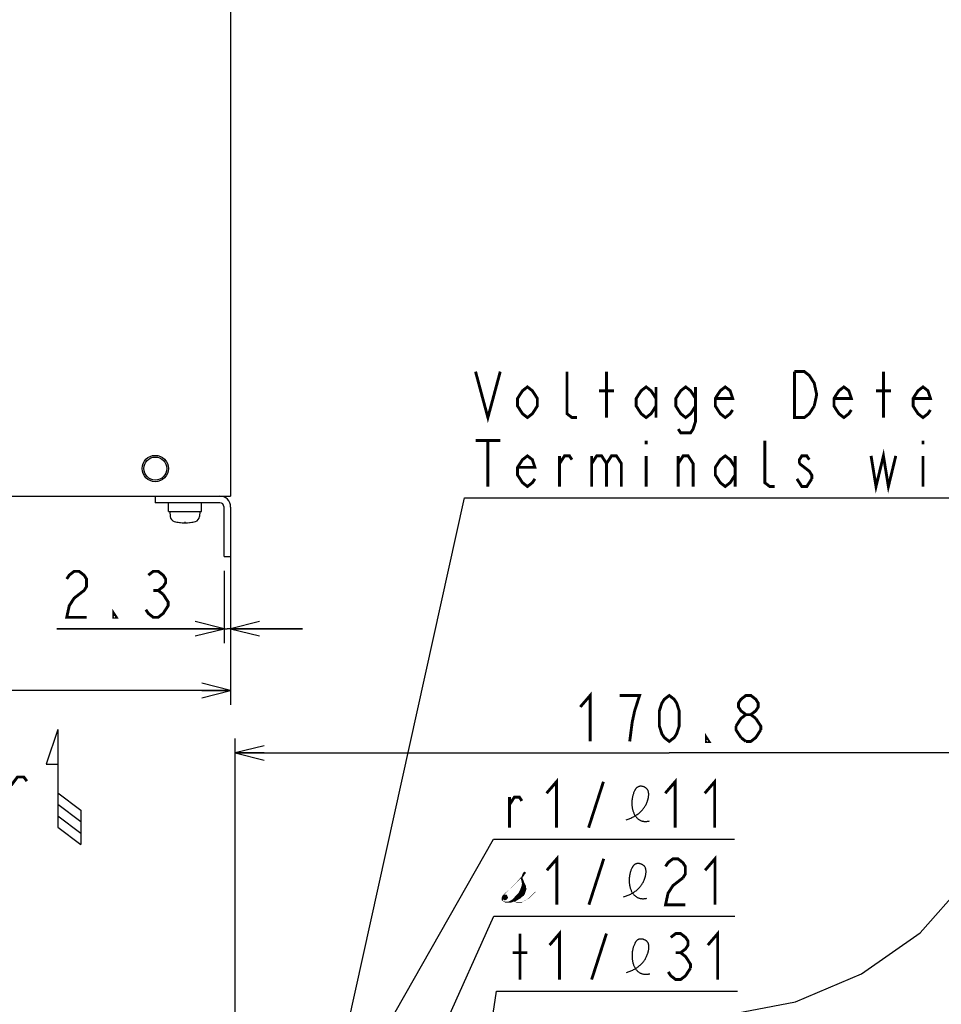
# Model space of a CAD drawing. Extents: x 26 to 410, y 32 to 287.
# Tile 27 of 41: x 172 to 236, y 106 to 175. Entities that reach past the tile are written whole.
import ezdxf

# ---------------------------------------------------------------- set-up
doc = ezdxf.new("R2010")
doc.units = 0
doc.header["$LTSCALE"] = 23.1
doc.layers.get('0').update_dxf_attribs({"linetype": 'CONTINUOUS'})
for name, color, linetype in [('ALL_AXIS', 7, 'CONTINUOUS'), ('ALL_CURVE', 7, 'CONTINUOUS'), ('ALL_DIM', 7, 'CONTINUOUS'), ('ALL_FEATURES', 7, 'CONTINUOUS'), ('ALL_NOTE', 7, 'CONTINUOUS')]:
    doc.layers.add(name, color=color, linetype=linetype)
doc.dimstyles.get("Standard").update_dxf_attribs({"dimtxt": 2.5, "dimasz": 2.5, "dimexe": 1.25, "dimexo": 0.625, "dimtad": 1, "dimcen": 2.5, "dimazin": 3, "dimtfac": 1, "dimtmove": 0, "dimatfit": 3})

# ---------------------------------------------------------------- blocks, each defined once
blk = doc.blocks.new('_OPEN')
at = {"color": 0, "linetype": 'BYBLOCK'}
for p, q in [((0, 0), (-1, 0.25)), ((-1, -0.25), (0, 0)), ((-1, 0), (0, 0))]:
    blk.add_line(p, q, dxfattribs=at)
blk = doc.blocks.new('*D19')
at = {"layer": 'ALL_DIM', "color": 2, "linetype": 'CONTINUOUS'}
for p, q in [((185.934, 136.154), (185.934, 131.118)), ((186.394, 136.154), (186.394, 131.118)), ((185.934, 132.118), (174.305, 132.118)), ((174.305, 132.118), (186.164, 132.118)), ((191.394, 132.118), (186.164, 132.118)), ((186.394, 132.118), (191.394, 132.118))]:
    blk.add_line(p, q, dxfattribs=at)
at = {"layer": 'ALL_DIM', "color": 2, "linetype": 'CONTINUOUS', "xscale": 2, "yscale": 2, "zscale": 2}
blk.add_blockref('_OPEN', (185.934, 132.118), dxfattribs=at)
at = {"layer": 'ALL_DIM', "color": 2, "linetype": 'CONTINUOUS', "xscale": 2, "yscale": 2, "zscale": 2, "rotation": 180}
blk.add_blockref('_OPEN', (186.394, 132.118), dxfattribs=at)
blk = doc.blocks.new('*D20')
at = {"layer": 'ALL_DIM', "color": 2, "linetype": 'CONTINUOUS'}
for p, q in [((129.794, 140.433), (129.794, 126.82)), ((186.394, 137.154), (186.394, 126.82)), ((129.794, 127.82), (158.094, 127.82)), ((186.394, 127.82), (158.094, 127.82))]:
    blk.add_line(p, q, dxfattribs=at)
at = {"layer": 'ALL_DIM', "color": 2, "linetype": 'CONTINUOUS', "xscale": 2, "yscale": 2, "zscale": 2, "rotation": 180}
blk.add_blockref('_OPEN', (129.794, 127.82), dxfattribs=at)
at = {"layer": 'ALL_DIM', "color": 2, "linetype": 'CONTINUOUS', "xscale": 2, "yscale": 2, "zscale": 2}
blk.add_blockref('_OPEN', (186.394, 127.82), dxfattribs=at)
blk = doc.blocks.new('*D31')
at = {"layer": 'ALL_DIM', "color": 2, "linetype": 'CONTINUOUS'}
for p, q in [((186.719, 77.718), (186.719, 124.475)), ((247.106, 112.028), (247.106, 124.475)), ((186.719, 123.475), (216.913, 123.475)), ((247.106, 123.475), (216.913, 123.475))]:
    blk.add_line(p, q, dxfattribs=at)
at = {"layer": 'ALL_DIM', "color": 2, "linetype": 'CONTINUOUS', "xscale": 2, "yscale": 2, "zscale": 2, "rotation": 180}
blk.add_blockref('_OPEN', (186.719, 123.475), dxfattribs=at)
at = {"layer": 'ALL_DIM', "color": 2, "linetype": 'CONTINUOUS', "xscale": 2, "yscale": 2, "zscale": 2}
blk.add_blockref('_OPEN', (247.106, 123.475), dxfattribs=at)
blk = doc.blocks.new('ARROW_AIR_BL0', base_point=(174.769, 121.099))
at = {"color": 7, "linetype": 'CONTINUOUS'}
for p, q in [((174.369, 125.099), (173.569, 122.699)), ((174.369, 125.099), (174.369, 118.299)), ((173.569, 122.699), (174.369, 122.699)), ((174.369, 120.699), (175.969, 119.499)), ((174.369, 119.899), (175.969, 118.699)), ((175.969, 119.499), (175.969, 117.099)), ((174.369, 119.099), (175.969, 117.899)), ((174.369, 118.299), (175.969, 117.099))]:
    blk.add_line(p, q, dxfattribs=at)

msp = doc.modelspace()

# ---------------------------------------------------------------- linework, layer by layer
at = {"color": 7, "linetype": 'CONTINUOUS'}
for p, q in [((234.378, 110.961), (237.6, 114.62)), ((230.286, 108.088), (234.378, 110.961)), ((225.687, 106.144), (230.286, 108.088)), ((220.488, 105.144), (225.687, 106.144))]:
    msp.add_line(p, q, dxfattribs=at)
at = {"color": 2, "linetype": 'CONTINUOUS'}
for points in [[(213.925, 118.827), (213.989, 118.849), (214.053, 118.871), (214.115, 118.895), (214.177, 118.919), (214.238, 118.944), (214.298, 118.971), (214.357, 118.998), (214.414, 119.027), (214.471, 119.057), (214.527, 119.088), (214.581, 119.121), (214.635, 119.154), (214.687, 119.189), (214.738, 119.226), (214.788, 119.264), (214.836, 119.303), (214.883, 119.344), (214.929, 119.386), (214.968, 119.426), (215.007, 119.466), (215.045, 119.508), (215.081, 119.551), (215.116, 119.596), (215.15, 119.642), (215.183, 119.69), (215.214, 119.739), (215.244, 119.789), (215.273, 119.841), (215.3, 119.895), (215.326, 119.95), (215.35, 120.007), (215.373, 120.065), (215.395, 120.125), (215.406, 120.157), (215.416, 120.189), (215.426, 120.222), (215.435, 120.255), (215.444, 120.288), (215.452, 120.322), (215.459, 120.356), (215.465, 120.389), (215.471, 120.423), (215.476, 120.456), (215.48, 120.49), (215.482, 120.523), (215.484, 120.556), (215.485, 120.589), (215.485, 120.621), (215.483, 120.653), (215.48, 120.685), (215.476, 120.716), (215.471, 120.746), (215.464, 120.776), (215.456, 120.805), (215.446, 120.833), (215.435, 120.86), (215.422, 120.887), (215.407, 120.912), (215.391, 120.937), (215.373, 120.961), (215.353, 120.983), (215.333, 121.003), (215.312, 121.021), (215.29, 121.038), (215.266, 121.055), (215.241, 121.07), (215.216, 121.084), (215.189, 121.097), (215.161, 121.109), (215.133, 121.119), (215.105, 121.128), (215.076, 121.136), (215.047, 121.143), (215.017, 121.148), (214.988, 121.151), (214.958, 121.154), (214.929, 121.154), (214.9, 121.154), (214.871, 121.151), (214.843, 121.147), (214.815, 121.142), (214.789, 121.134), (214.763, 121.125), (214.738, 121.115), (214.714, 121.102), (214.692, 121.089), (214.671, 121.073), (214.651, 121.057), (214.632, 121.038), (214.614, 121.019), (214.597, 120.998), (214.58, 120.977), (214.565, 120.954), (214.55, 120.931), (214.535, 120.907), (214.521, 120.882), (214.508, 120.857), (214.495, 120.831), (214.474, 120.784), (214.453, 120.736), (214.434, 120.688), (214.416, 120.638), (214.4, 120.588), (214.385, 120.537), (214.371, 120.486), (214.359, 120.434), (214.348, 120.381), (214.339, 120.328), (214.331, 120.275), (214.324, 120.222), (214.318, 120.168), (214.314, 120.114), (214.312, 120.061), (214.31, 120.007), (214.31, 119.954), (214.312, 119.9), (214.315, 119.847), (214.319, 119.794), (214.325, 119.742), (214.332, 119.69), (214.34, 119.639), (214.35, 119.588), (214.361, 119.538), (214.374, 119.489), (214.388, 119.44), (214.403, 119.393), (214.42, 119.346), (214.438, 119.3), (214.458, 119.256), (214.479, 119.213), (214.501, 119.171), (214.525, 119.13), (214.551, 119.091), (214.577, 119.053), (214.606, 119.017), (214.635, 118.982), (214.666, 118.949), (214.694, 118.922), (214.724, 118.896), (214.754, 118.871), (214.785, 118.849), (214.818, 118.827), (214.851, 118.807), (214.886, 118.789), (214.922, 118.772), (214.959, 118.757), (214.997, 118.744), (215.036, 118.733), (215.072, 118.724), (215.11, 118.717), (215.149, 118.711), (215.188, 118.707), (215.229, 118.705), (215.27, 118.705), (215.312, 118.706), (215.356, 118.709), (215.4, 118.714), (215.445, 118.721), (215.491, 118.729), (215.538, 118.74)], [(213.739, 113.449), (213.803, 113.47), (213.867, 113.493), (213.929, 113.516), (213.991, 113.541), (214.052, 113.566), (214.112, 113.592), (214.171, 113.62), (214.229, 113.649), (214.285, 113.679), (214.341, 113.71), (214.396, 113.742), (214.449, 113.776), (214.501, 113.811), (214.552, 113.848), (214.602, 113.885), (214.65, 113.925), (214.697, 113.965), (214.743, 114.008), (214.783, 114.047), (214.821, 114.088), (214.859, 114.13), (214.895, 114.173), (214.93, 114.218), (214.964, 114.264), (214.997, 114.311), (215.028, 114.36), (215.058, 114.411), (215.087, 114.463), (215.114, 114.516), (215.14, 114.571), (215.165, 114.628), (215.188, 114.687), (215.209, 114.747), (215.22, 114.779), (215.23, 114.811), (215.24, 114.844), (215.249, 114.877), (215.258, 114.91), (215.266, 114.944), (215.273, 114.977), (215.279, 115.011), (215.285, 115.044), (215.29, 115.078), (215.294, 115.111), (215.297, 115.145), (215.298, 115.178), (215.299, 115.21), (215.299, 115.243), (215.297, 115.275), (215.294, 115.306), (215.29, 115.337), (215.285, 115.368), (215.278, 115.397), (215.27, 115.426), (215.26, 115.455), (215.249, 115.482), (215.236, 115.508), (215.221, 115.534), (215.205, 115.559), (215.187, 115.582), (215.167, 115.605), (215.148, 115.624), (215.126, 115.643), (215.104, 115.66), (215.08, 115.676), (215.055, 115.692), (215.03, 115.706), (215.003, 115.719), (214.976, 115.73), (214.948, 115.741), (214.919, 115.75), (214.89, 115.758), (214.861, 115.764), (214.831, 115.769), (214.802, 115.773), (214.772, 115.775), (214.743, 115.776), (214.714, 115.775), (214.685, 115.773), (214.657, 115.769), (214.63, 115.763), (214.603, 115.756), (214.577, 115.747), (214.552, 115.736), (214.528, 115.724), (214.506, 115.71), (214.485, 115.695), (214.465, 115.678), (214.446, 115.66), (214.428, 115.641), (214.411, 115.62), (214.394, 115.598), (214.379, 115.576), (214.364, 115.552), (214.349, 115.528), (214.336, 115.504), (214.322, 115.478), (214.31, 115.452), (214.288, 115.406), (214.267, 115.358), (214.248, 115.309), (214.231, 115.26), (214.214, 115.21), (214.199, 115.159), (214.186, 115.107), (214.173, 115.055), (214.162, 115.003), (214.153, 114.95), (214.145, 114.897), (214.138, 114.843), (214.132, 114.79), (214.128, 114.736), (214.126, 114.682), (214.124, 114.629), (214.125, 114.575), (214.126, 114.522), (214.129, 114.469), (214.133, 114.416), (214.139, 114.364), (214.146, 114.312), (214.154, 114.26), (214.164, 114.21), (214.175, 114.159), (214.188, 114.11), (214.202, 114.062), (214.217, 114.014), (214.234, 113.968), (214.252, 113.922), (214.272, 113.878), (214.293, 113.834), (214.316, 113.792), (214.34, 113.752), (214.365, 113.712), (214.392, 113.675), (214.42, 113.638), (214.449, 113.604), (214.48, 113.571), (214.509, 113.543), (214.538, 113.518), (214.568, 113.493), (214.599, 113.47), (214.632, 113.449), (214.666, 113.429), (214.7, 113.411), (214.736, 113.394), (214.773, 113.379), (214.811, 113.366), (214.85, 113.354), (214.887, 113.346), (214.924, 113.338), (214.963, 113.333), (215.002, 113.329), (215.043, 113.327), (215.084, 113.326), (215.127, 113.327), (215.17, 113.331), (215.214, 113.335), (215.259, 113.342), (215.305, 113.351), (215.352, 113.362)], [(213.937, 108.19), (214.002, 108.212), (214.065, 108.234), (214.128, 108.258), (214.189, 108.282), (214.25, 108.308), (214.31, 108.334), (214.369, 108.362), (214.427, 108.39), (214.484, 108.42), (214.539, 108.451), (214.594, 108.484), (214.647, 108.518), (214.699, 108.553), (214.75, 108.589), (214.8, 108.627), (214.848, 108.666), (214.895, 108.707), (214.941, 108.749), (214.981, 108.789), (215.02, 108.829), (215.057, 108.871), (215.093, 108.915), (215.128, 108.959), (215.162, 109.005), (215.195, 109.053), (215.226, 109.102), (215.256, 109.152), (215.285, 109.204), (215.312, 109.258), (215.338, 109.313), (215.363, 109.37), (215.386, 109.428), (215.408, 109.488), (215.418, 109.52), (215.429, 109.553), (215.438, 109.585), (215.447, 109.618), (215.456, 109.652), (215.464, 109.685), (215.471, 109.719), (215.478, 109.752), (215.483, 109.786), (215.488, 109.82), (215.492, 109.853), (215.495, 109.886), (215.497, 109.919), (215.497, 109.952), (215.497, 109.984), (215.495, 110.016), (215.493, 110.048), (215.489, 110.079), (215.483, 110.109), (215.476, 110.139), (215.468, 110.168), (215.458, 110.196), (215.447, 110.223), (215.434, 110.25), (215.42, 110.276), (215.403, 110.3), (215.385, 110.324), (215.366, 110.346), (215.346, 110.366), (215.325, 110.384), (215.302, 110.402), (215.278, 110.418), (215.254, 110.433), (215.228, 110.447), (215.201, 110.46), (215.174, 110.472), (215.146, 110.482), (215.117, 110.492), (215.088, 110.499), (215.059, 110.506), (215.03, 110.511), (215, 110.515), (214.971, 110.517), (214.941, 110.517), (214.912, 110.517), (214.884, 110.514), (214.855, 110.51), (214.828, 110.505), (214.801, 110.498), (214.775, 110.489), (214.75, 110.478), (214.726, 110.465), (214.704, 110.452), (214.683, 110.436), (214.663, 110.42), (214.644, 110.402), (214.626, 110.382), (214.609, 110.362), (214.593, 110.34), (214.577, 110.317), (214.562, 110.294), (214.548, 110.27), (214.534, 110.245), (214.521, 110.22), (214.508, 110.194), (214.486, 110.147), (214.466, 110.099), (214.447, 110.051), (214.429, 110.001), (214.412, 109.951), (214.397, 109.9), (214.384, 109.849), (214.372, 109.797), (214.361, 109.744), (214.351, 109.691), (214.343, 109.638), (214.336, 109.585), (214.331, 109.531), (214.327, 109.478), (214.324, 109.424), (214.323, 109.37), (214.323, 109.317), (214.324, 109.263), (214.327, 109.21), (214.331, 109.157), (214.337, 109.105), (214.344, 109.053), (214.352, 109.002), (214.362, 108.951), (214.373, 108.901), (214.386, 108.852), (214.4, 108.803), (214.416, 108.756), (214.432, 108.709), (214.451, 108.664), (214.47, 108.619), (214.491, 108.576), (214.514, 108.534), (214.538, 108.493), (214.563, 108.454), (214.59, 108.416), (214.618, 108.38), (214.648, 108.345), (214.679, 108.312), (214.707, 108.285), (214.736, 108.259), (214.766, 108.235), (214.798, 108.212), (214.83, 108.19), (214.864, 108.17), (214.898, 108.152), (214.934, 108.135), (214.971, 108.121), (215.009, 108.107), (215.048, 108.096), (215.085, 108.087), (215.122, 108.08), (215.161, 108.074), (215.201, 108.07), (215.241, 108.068), (215.282, 108.068), (215.325, 108.069), (215.368, 108.072), (215.412, 108.077), (215.457, 108.084), (215.503, 108.092), (215.55, 108.103)]]:
    msp.add_lwpolyline(points, dxfattribs=at)
at = {"layer": 'ALL_AXIS', "color": 7, "linetype": 'CONTINUOUS'}
for p, q in [((182.064, 140.274), (182.064, 140.894)), ((184.364, 140.274), (184.364, 140.894)), ((182.064, 140.274), (184.364, 140.274)), ((182.164, 140.274), (182.195, 139.927)), ((184.264, 140.274), (184.234, 139.927))]:
    msp.add_line(p, q, dxfattribs=at)
msp.add_circle((181.154, 143.274), 0.8, dxfattribs=at)
for centre, radius, start, end in [((182.573, 139.96), 0.38, 185, 254.63751), ((183.855, 139.96), 0.38, 285.36249, 355), ((183.214, 142.294), 2.8, 254.63751, 285.36249)]:
    msp.add_arc(centre, radius, start, end, dxfattribs=at)
at = {"layer": 'ALL_CURVE', "color": 40, "linetype": 'CONTINUOUS'}
msp.add_line((183.214, 139.566), (183.214, 139.494), dxfattribs=at)
msp.add_arc((183.214, 142.294), 2.8, 256.99712, 283.00288, dxfattribs=at)
at = {"layer": 'ALL_DIM', "color": 2, "linetype": 'CONTINUOUS', "const_width": 0.2}
for points in [[(174.993, 135.584), (175.165, 135.851), (175.509, 136.118), (175.853, 136.118), (176.197, 135.851), (176.369, 135.584), (176.369, 135.051), (176.197, 134.784), (175.853, 134.518), (175.509, 134.251), (175.165, 133.718), (174.993, 132.918), (176.369, 132.918)], [(180.669, 135.851), (181.013, 136.118), (181.357, 136.118), (181.701, 135.851), (181.873, 135.584), (181.873, 135.318), (181.701, 135.051), (181.357, 134.784), (181.701, 134.518)], [(181.701, 134.518), (182.045, 133.984), (182.045, 133.718), (181.873, 133.451), (181.701, 133.184), (181.357, 132.918), (181.013, 132.918), (180.669, 133.184), (180.497, 133.451)], [(181.013, 134.784), (181.357, 134.784)], [(178.433, 132.918), (178.261, 132.918), (178.261, 133.184), (178.433, 132.918)], [(210.721, 126.675), (211.409, 127.475), (211.409, 124.275)], [(214.161, 124.275), (214.333, 125.608), (214.505, 126.408), (214.677, 126.942), (214.849, 127.475), (213.473, 127.475)], [(216.913, 124.275), (216.569, 124.542), (216.397, 124.808), (216.225, 125.342), (216.225, 126.408), (216.397, 126.942), (216.569, 127.208), (216.913, 127.475), (217.257, 127.208), (217.429, 126.942), (217.601, 126.408), (217.601, 125.342), (217.429, 124.808), (217.257, 124.542), (216.913, 124.275)], [(222.245, 126.142), (221.901, 126.408), (221.729, 126.675), (221.729, 126.942), (221.901, 127.208), (222.245, 127.475), (222.589, 127.475), (222.933, 127.208), (223.105, 126.942), (223.105, 126.675), (222.933, 126.408), (222.589, 126.142)], [(221.557, 125.342), (221.901, 125.875), (222.245, 126.142), (222.589, 126.142), (222.933, 125.875)], [(222.933, 125.875), (223.277, 125.342), (223.277, 125.075)], [(219.665, 124.275), (219.493, 124.275), (219.493, 124.542), (219.665, 124.275)], [(221.901, 124.542), (221.557, 125.075), (221.557, 125.342)], [(223.277, 125.075), (222.933, 124.542), (222.589, 124.275), (222.245, 124.275)], [(222.245, 124.275), (221.901, 124.542)]]:
    msp.add_lwpolyline(points, dxfattribs=at)
at = {"layer": 'ALL_FEATURES', "color": 3, "linetype": 'CONTINUOUS'}
for p, q in [((186.394, 242.954), (186.394, 141.354)), ((164.874, 141.354), (186.394, 141.354)), ((186.394, 140.594), (186.394, 137.154))]:
    msp.add_line(p, q, dxfattribs=at)
at = {"layer": 'ALL_FEATURES', "color": 7, "linetype": 'CONTINUOUS'}
for p, q in [((181.134, 141.354), (181.134, 140.894)), ((185.634, 140.894), (181.134, 140.894)), ((185.934, 137.154), (185.934, 140.594)), ((185.934, 137.154), (186.394, 137.154))]:
    msp.add_line(p, q, dxfattribs=at)
at = {"layer": 'ALL_FEATURES', "color": 3, "linetype": 'CONTINUOUS'}
msp.add_circle((181.154, 143.274), 0.915, dxfattribs=at)
msp.add_arc((185.634, 140.594), 0.76, 0, 90, dxfattribs=at)
at = {"layer": 'ALL_FEATURES', "color": 7, "linetype": 'CONTINUOUS'}
msp.add_arc((185.634, 140.594), 0.3, 0, 90, dxfattribs=at)
at = {"layer": 'ALL_NOTE', "color": 2, "linetype": 'CONTINUOUS'}
for p, q in [((193.645, 100.437), (202.668, 141.223)), ((202.668, 141.223), (202.918, 141.223)), ((202.918, 141.223), (268.966, 141.223)), ((195.201, 100.779), (204.686, 117.467)), ((204.686, 117.467), (204.936, 117.467)), ((204.936, 117.467), (221.448, 117.467)), ((199.603, 100.786), (204.709, 112.106)), ((204.709, 112.106), (204.959, 112.106)), ((204.959, 112.106), (221.471, 112.106)), ((203.959, 100.809), (204.898, 106.898)), ((204.898, 106.898), (205.148, 106.898)), ((205.148, 106.898), (221.66, 106.898))]:
    msp.add_line(p, q, dxfattribs=at)
at = {"layer": 'ALL_NOTE', "color": 2, "linetype": 'CONTINUOUS', "const_width": 0.2}
for points in [[(203.434, 150.023), (204.294, 146.823), (205.154, 150.023)], [(210.486, 146.823), (210.142, 146.823), (209.798, 147.089), (209.798, 150.023)], [(212.55, 146.823), (212.55, 150.023)], [(226.998, 147.623), (226.654, 147.089), (226.31, 146.823), (225.622, 146.823), (225.622, 150.023)], [(225.622, 150.023), (226.31, 150.023), (226.654, 149.756), (226.826, 149.489), (226.998, 149.223), (227.17, 148.423), (226.998, 147.623)], [(231.814, 146.823), (231.814, 150.023)], [(207.734, 147.623), (207.39, 147.089), (207.046, 146.823), (206.702, 147.089), (206.358, 147.623), (206.358, 148.156), (206.702, 148.689), (207.046, 148.956), (207.39, 148.689), (207.734, 148.156), (207.734, 147.623)], [(212.034, 148.689), (213.066, 148.689)], [(215.99, 147.623), (215.646, 147.089), (215.302, 146.823), (214.958, 147.089), (214.614, 147.623), (214.614, 148.156), (214.958, 148.689), (215.302, 148.956), (215.646, 148.689), (215.99, 148.156)], [(215.99, 148.956), (215.99, 146.823)], [(218.742, 147.623), (218.398, 147.089), (218.054, 146.823), (217.71, 147.089), (217.366, 147.623), (217.366, 148.156), (217.71, 148.689), (218.054, 148.956), (218.398, 148.689), (218.742, 148.156)], [(218.742, 148.956), (218.742, 146.556), (218.57, 146.023), (218.398, 145.756), (217.71, 145.756), (217.538, 146.023)], [(221.322, 147.356), (221.15, 147.089), (220.806, 146.823), (220.462, 147.089), (220.118, 147.623), (220.118, 148.156), (220.462, 148.689), (220.806, 148.956), (221.15, 148.689), (221.322, 148.156), (220.118, 148.156)], [(229.578, 147.356), (229.406, 147.089), (229.062, 146.823), (228.718, 147.089), (228.374, 147.623), (228.374, 148.156), (228.718, 148.689), (229.062, 148.956), (229.406, 148.689), (229.578, 148.156), (228.374, 148.156)], [(231.298, 148.689), (232.33, 148.689)], [(235.082, 147.356), (234.91, 147.089), (234.566, 146.823), (234.222, 147.089), (233.878, 147.623), (233.878, 148.156), (234.222, 148.689), (234.566, 148.956), (234.91, 148.689), (235.082, 148.156), (233.878, 148.156)], [(203.434, 145.223), (205.154, 145.223)], [(204.294, 145.223), (204.294, 142.023)], [(215.302, 145.223), (215.302, 144.956)], [(224.246, 142.023), (223.902, 142.023), (223.558, 142.289), (223.558, 145.223)], [(234.566, 145.223), (234.566, 144.956)], [(230.954, 144.156), (231.298, 142.023), (231.814, 144.156), (232.158, 142.023), (232.674, 144.156)], [(207.562, 142.556), (207.39, 142.289), (207.046, 142.023), (206.702, 142.289), (206.358, 142.823), (206.358, 143.356), (206.702, 143.889), (207.046, 144.156), (207.39, 143.889), (207.562, 143.356), (206.358, 143.356)], [(209.282, 143.623), (209.626, 144.156), (209.97, 144.156), (210.142, 143.889)], [(209.282, 142.023), (209.282, 144.156)], [(211.518, 143.623), (211.862, 144.156), (212.206, 144.156), (212.55, 143.623), (212.55, 142.023)], [(211.518, 144.156), (211.518, 142.023)], [(212.55, 143.623), (212.894, 144.156), (213.238, 144.156), (213.582, 143.623), (213.582, 142.023)], [(215.302, 144.156), (215.302, 142.023)], [(217.538, 143.623), (217.882, 144.156), (218.226, 144.156), (218.57, 143.623), (218.57, 142.023)], [(217.538, 142.023), (217.538, 144.156)], [(221.494, 142.823), (221.15, 142.289), (220.806, 142.023), (220.462, 142.289), (220.118, 142.823), (220.118, 143.356), (220.462, 143.889), (220.806, 144.156), (221.15, 143.889), (221.494, 143.356)], [(221.494, 144.156), (221.494, 142.023)], [(226.654, 143.889), (226.482, 144.156), (226.138, 144.156), (225.966, 143.889), (225.966, 143.623)], [(234.566, 144.156), (234.566, 142.023)], [(225.966, 143.623), (226.654, 143.089), (226.826, 142.823), (226.826, 142.556)], [(226.826, 142.556), (226.482, 142.023), (226.138, 142.023), (225.966, 142.289), (225.794, 142.556)], [(171.129, 121.219), (171.567, 121.802), (172.004, 121.802), (172.223, 121.51)], [(208.376, 120.667), (209.064, 121.467), (209.064, 118.267)], [(211.3, 118.267), (212.332, 121.467)], [(216.632, 120.667), (217.32, 121.467), (217.32, 118.267)], [(219.384, 120.667), (220.072, 121.467), (220.072, 118.267)], [(205.796, 119.867), (206.14, 120.4), (206.484, 120.4), (206.656, 120.133)], [(205.796, 118.267), (205.796, 120.4)], [(208.399, 115.306), (209.087, 116.106), (209.087, 112.906)], [(211.323, 112.906), (212.355, 116.106)], [(216.655, 115.573), (216.827, 115.839), (217.171, 116.106), (217.515, 116.106), (217.859, 115.839), (218.031, 115.573), (218.031, 115.039), (217.859, 114.773)], [(219.407, 115.306), (220.095, 116.106), (220.095, 112.906)], [(217.859, 114.773), (217.171, 114.239), (216.827, 113.706), (216.655, 112.906), (218.031, 112.906)], [(208.588, 110.098), (209.276, 110.898), (209.276, 107.698)], [(219.596, 110.098), (220.284, 110.898), (220.284, 107.698)], [(206.524, 107.698), (206.524, 110.898)], [(211.512, 107.698), (212.544, 110.898)], [(217.016, 110.632), (217.36, 110.898), (217.704, 110.898), (218.048, 110.632), (218.22, 110.365), (218.22, 110.098), (218.048, 109.832), (217.704, 109.565), (218.048, 109.298), (218.22, 109.032), (218.392, 108.765), (218.392, 108.498)], [(206.008, 109.565), (207.04, 109.565)], [(217.36, 109.565), (217.704, 109.565)], [(218.392, 108.498), (218.048, 107.965), (217.704, 107.698), (217.36, 107.698), (217.016, 107.965), (216.844, 108.232)]]:
    msp.add_lwpolyline(points, dxfattribs=at)
at = {"layer": 'ALL_NOTE', "color": 2, "linetype": 'CONTINUOUS'}
for points in [[(206.904, 115.171), (206.944, 115.131), (206.704, 115.051)], [(206.904, 115.171), (206.704, 115.051), (206.784, 115.171)], [(206.784, 115.171), (206.864, 115.211), (206.904, 115.171)], [(206.264, 114.411), (206.024, 114.211), (206.304, 114.491)], [(206.304, 114.491), (206.384, 114.531), (206.264, 114.411)], [(206.624, 114.811), (206.584, 114.731), (206.304, 114.491)], [(206.624, 114.811), (206.304, 114.491), (206.584, 114.811)], [(206.584, 114.731), (206.504, 114.651), (206.304, 114.491)], [(206.504, 114.651), (206.384, 114.531), (206.304, 114.491)], [(206.584, 114.731), (206.704, 114.811), (206.704, 114.731)], [(206.624, 114.811), (206.704, 114.811), (206.584, 114.731)], [(206.704, 114.731), (206.624, 114.571), (206.584, 114.731)], [(206.784, 114.891), (206.624, 114.851), (206.664, 114.931)], [(206.624, 114.851), (206.784, 114.891), (206.744, 114.851)], [(206.744, 114.851), (206.624, 114.811), (206.624, 114.851)], [(206.624, 114.811), (206.744, 114.851), (206.704, 114.811)], [(206.704, 114.731), (206.744, 114.651), (206.624, 114.571)], [(206.624, 114.571), (206.744, 114.651), (206.784, 114.571)], [(206.784, 114.571), (206.664, 114.371), (206.624, 114.571)], [(206.904, 115.051), (206.824, 114.971), (206.664, 114.931)], [(206.904, 115.051), (206.664, 114.931), (206.704, 115.051)], [(206.664, 114.931), (206.824, 114.971), (206.784, 114.891)], [(206.784, 114.571), (206.824, 114.451), (206.664, 114.371)], [(206.704, 115.051), (206.944, 115.131), (206.904, 115.051)], [(205.464, 113.691), (205.624, 113.811), (205.424, 113.611)], [(205.624, 113.811), (205.464, 113.691), (205.744, 113.931)], [(205.744, 113.931), (205.784, 113.971), (205.624, 113.811)], [(205.784, 113.971), (205.744, 113.931), (206.024, 114.211)], [(206.024, 114.211), (205.984, 114.131), (205.784, 113.971)], [(206.024, 114.211), (206.144, 114.291), (205.984, 114.131)], [(206.264, 114.411), (206.144, 114.291), (206.024, 114.211)], [(206.944, 113.891), (206.424, 113.731), (206.544, 113.971)], [(206.944, 113.891), (206.904, 113.771), (206.424, 113.731)], [(206.944, 114.091), (206.544, 113.971), (206.624, 114.171)], [(206.944, 114.091), (206.984, 114.011), (206.544, 113.971)], [(206.544, 113.971), (206.984, 114.011), (206.944, 113.891)], [(206.904, 114.291), (206.624, 114.171), (206.664, 114.371)], [(206.904, 114.291), (206.944, 114.211), (206.624, 114.171)], [(206.624, 114.171), (206.944, 114.211), (206.944, 114.091)], [(206.664, 114.371), (206.824, 114.451), (206.904, 114.291)], [(207.584, 113.771), (207.544, 113.771), (207.584, 113.811)], [(207.584, 113.771), (207.584, 113.811), (207.624, 113.771)], [(205.424, 113.611), (205.264, 113.491), (205.464, 113.691)], [(205.584, 113.611), (205.624, 113.571), (205.264, 113.491)], [(205.504, 113.611), (205.584, 113.611), (205.264, 113.491)], [(205.464, 113.611), (205.504, 113.611), (205.264, 113.491)], [(205.424, 113.611), (205.464, 113.611), (205.264, 113.491)], [(205.304, 113.491), (205.264, 113.491), (205.624, 113.571)], [(205.664, 113.491), (205.264, 113.411), (205.304, 113.491)], [(205.264, 113.411), (205.664, 113.491), (205.704, 113.411)], [(205.704, 113.411), (205.264, 113.331), (205.264, 113.411)], [(205.264, 113.331), (205.704, 113.411), (205.664, 113.331)], [(205.264, 113.331), (205.664, 113.331), (205.344, 113.291)], [(205.344, 113.291), (205.264, 113.211), (205.264, 113.331)], [(205.264, 113.211), (205.344, 113.291), (205.344, 113.211)], [(205.344, 113.211), (205.384, 113.131), (205.264, 113.211)], [(205.304, 113.491), (205.624, 113.571), (205.664, 113.491)], [(205.344, 113.291), (205.664, 113.331), (205.624, 113.291)], [(205.624, 113.291), (205.384, 113.251), (205.344, 113.291)], [(205.344, 113.211), (205.384, 113.171), (205.384, 113.131)], [(205.384, 113.251), (205.624, 113.291), (205.584, 113.251)], [(205.584, 113.251), (205.464, 113.211), (205.384, 113.251)], [(205.384, 113.131), (205.384, 113.171), (205.464, 113.131)], [(205.464, 113.131), (205.504, 113.051), (205.384, 113.131)], [(205.464, 113.131), (205.584, 113.131), (205.504, 113.051)], [(205.744, 113.131), (206.104, 113.131), (205.504, 113.051)], [(205.584, 113.131), (205.744, 113.131), (205.504, 113.051)], [(205.664, 113.051), (205.504, 113.051), (206.104, 113.131)], [(205.664, 113.051), (206.104, 113.131), (205.904, 113.051)], [(205.744, 113.131), (205.904, 113.211), (206.384, 113.251)], [(206.104, 113.131), (205.744, 113.131), (206.384, 113.251)], [(206.544, 113.331), (206.384, 113.251), (205.904, 113.211)], [(206.544, 113.331), (205.904, 113.211), (206.064, 113.331)], [(206.784, 113.531), (206.664, 113.451), (206.064, 113.331)], [(206.784, 113.531), (206.064, 113.331), (206.224, 113.531)], [(206.064, 113.331), (206.664, 113.451), (206.544, 113.331)], [(206.104, 113.131), (206.384, 113.251), (206.184, 113.131)], [(206.184, 113.131), (206.304, 113.051), (206.104, 113.131)], [(206.184, 113.131), (206.304, 113.091), (206.304, 113.051)], [(206.864, 113.651), (206.224, 113.531), (206.424, 113.731)], [(206.224, 113.531), (206.864, 113.651), (206.784, 113.531)], [(206.424, 113.731), (206.904, 113.771), (206.864, 113.651)], [(206.744, 113.131), (206.664, 113.091), (206.904, 113.211)], [(206.664, 113.091), (206.744, 113.131), (206.664, 113.051)], [(206.904, 113.211), (206.864, 113.171), (206.744, 113.131)], [(206.904, 113.211), (206.984, 113.251), (206.864, 113.171)], [(206.984, 113.251), (206.904, 113.211), (207.144, 113.371)], [(207.144, 113.371), (207.144, 113.331), (206.984, 113.251)], [(207.424, 113.611), (207.264, 113.451), (207.144, 113.371)], [(207.424, 113.611), (207.144, 113.371), (207.384, 113.611)], [(207.144, 113.371), (207.264, 113.451), (207.144, 113.331)], [(207.584, 113.771), (207.384, 113.611), (207.544, 113.771)], [(207.384, 113.611), (207.584, 113.771), (207.424, 113.611)], [(206.464, 113.091), (206.664, 113.091), (206.304, 113.051)], [(206.304, 113.091), (206.464, 113.091), (206.304, 113.051)], [(206.464, 113.051), (206.304, 113.051), (206.664, 113.091)], [(206.544, 113.051), (206.464, 113.051), (206.664, 113.091)], [(206.664, 113.051), (206.544, 113.051), (206.664, 113.091)]]:
    msp.add_solid(points, dxfattribs=at)

# ---------------------------------------------------------------- block references
at = {"color": 2, "linetype": 'CONTINUOUS'}
msp.add_blockref('ARROW_AIR_BL0', (174.769, 121.099), dxfattribs=at)

# ---------------------------------------------------------------- dimensions: what is measured, and where the dimension line sits
at = {"layer": 'ALL_DIM', "color": 2, "linetype": 'CONTINUOUS'}
for base, p1, p2, picture, middle in [((129.794, 127.82), (186.394, 137.154), (129.794, 140.433), '*D20', (153.966, 128.62)), ((185.934, 132.118), (186.394, 136.154), (185.934, 136.154), '*D19', (174.305, 132.918))]:
    dim = msp.add_linear_dim(base=base, p1=p1, p2=p2, angle=180, dimstyle='Standard', dxfattribs=at)
    dim.commit()
    dim.dimension.update_dxf_attribs({"geometry": picture, "text_midpoint": middle, "dimtype": 128})
dim = msp.add_linear_dim(base=(247.106, 123.475), p1=(186.719, 77.718), p2=(247.106, 112.028), dimstyle='Standard', dxfattribs=at)
dim.commit()
dim.dimension.update_dxf_attribs({"geometry": '*D31', "text_midpoint": (210.033, 124.275), "dimtype": 128})

doc.saveas('drawing.dxf')
